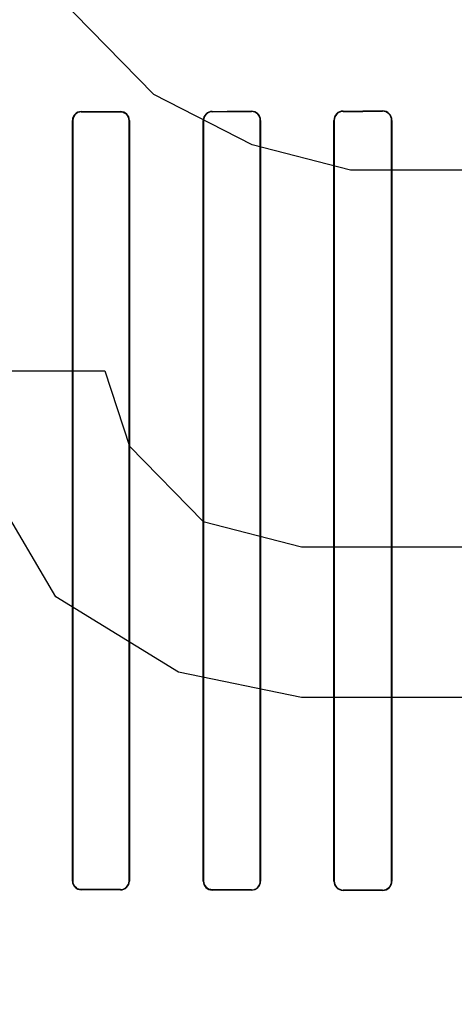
# Model space of a CAD drawing. Header units: millimetres. Extents: x 0 to 297, y 0 to 210.
# Tile 143 of 256: x 56.344 to 56.493, y 157.703 to 158.041. Entities that reach past the tile are written whole.
import ezdxf

# ---------------------------------------------------------------- set-up
doc = ezdxf.new("R2010")
doc.units = ezdxf.units.MM
doc.header["$LTSCALE"] = 16.335
doc.layers.get('0').update_dxf_attribs({"linetype": 'CONTINUOUS'})
for name, color, linetype in [('AXES_REF', 7, 'CONTINUOUS'), ('INTFCLR_1', 7, 'CONTINUOUS'), ('INTFCLR_72935', 7, 'CONTINUOUS')]:
    doc.layers.add(name, color=color, linetype=linetype)

msp = doc.modelspace()

# ---------------------------------------------------------------- linework, layer by layer
at = {"color": 7, "linetype": 'Continuous'}
for p, q in [((56.3901079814, 158.0148970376), (56.35635801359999, 158.0493651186)), ((56.4238579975, 157.9976629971), (56.3901079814, 158.0148970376)), ((56.45760801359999, 157.9890459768), (56.4238579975, 157.9976629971)), ((56.5082330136, 157.9890459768), (56.45760801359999, 157.9890459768)), ((56.3226079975, 157.9201098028), (56.3732329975, 157.9201098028)), ((56.3732329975, 157.9201098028), (56.3816705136, 157.894258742)), ((56.3816705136, 157.894258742), (56.4069830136, 157.8684076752)), ((56.35635801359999, 157.8425566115), (56.3310454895, 157.8856417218)), ((56.4069830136, 157.8684076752), (56.4407329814, 157.859790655)), ((56.4407329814, 157.859790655), (56.5082330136, 157.859790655)), ((56.3985454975, 157.8167055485), (56.35635801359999, 157.8425566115)), ((56.4407329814, 157.8080885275), (56.3985454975, 157.8167055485)), ((56.5082330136, 157.8080885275), (56.4407329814, 157.8080885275))]:
    msp.add_line(p, q, dxfattribs=at)
for radius in [8.7262453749, 8.7255, 8.6696226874]:
    msp.add_circle((57.5376079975, 154.4105885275), radius, dxfattribs=at)
msp.add_arc((57.5376079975, 154.4105885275), 8.64, 278.2771290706, 261.7228709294, dxfattribs=at)
at = {"layer": 'AXES_REF', "color": 9, "linetype": 'Continuous'}
for radius in [7.9600610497, 5.3357191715]:
    msp.add_circle((57.5376079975, 154.4105885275), radius, dxfattribs=at)
at = {"layer": 'INTFCLR_1', "color": 9, "linetype": 'Continuous'}
for p, q in [((56.3651063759, 158.0090865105), (56.3651063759, 158.0089834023)), ((56.3786063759, 158.0090044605), (56.3786063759, 158.0091090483)), ((56.4101063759, 158.0091691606), (56.4101063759, 158.0090604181)), ((56.4236063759, 158.0090875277), (56.4236063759, 158.0091984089)), ((56.4551063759, 158.0092758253), (56.4551063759, 158.0091588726)), ((56.4686063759, 158.009193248), (56.4686063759, 158.0093133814)), ((56.3622030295, 158.0060757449), (56.3621003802, 158.0060757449)), ((56.3816450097, 158.0060757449), (56.3815398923, 158.0060757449)), ((56.4071274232, 158.0060757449), (56.4070193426, 158.0060757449)), ((56.4267361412, 158.0060757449), (56.42662449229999, 158.0060757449)), ((56.4520307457, 158.0060757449), (56.4519147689, 158.0060757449)), ((56.4718534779, 158.0060757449), (56.4717321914, 158.0060757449)), ((56.3621003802, 157.7450757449), (56.3622030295, 157.7450757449)), ((56.3815398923, 157.7450757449), (56.3816450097, 157.7450757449)), ((56.4070193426, 157.7450757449), (56.4071274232, 157.7450757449)), ((56.42662449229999, 157.7450757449), (56.4267361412, 157.7450757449)), ((56.4519147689, 157.7450757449), (56.4520307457, 157.7450757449)), ((56.4717321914, 157.7450757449), (56.4718534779, 157.7450757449)), ((56.3651063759, 157.7421680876), (56.3651063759, 157.7420649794)), ((56.3786063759, 157.7420424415), (56.3786063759, 157.7421470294)), ((56.4101063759, 157.7420910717), (56.4101063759, 157.7419823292)), ((56.4236063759, 157.7419530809), (56.4236063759, 157.7420639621)), ((56.4551063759, 157.7419926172), (56.4551063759, 157.7418756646)), ((56.4686063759, 157.7418381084), (56.4686063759, 157.7419582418))]:
    msp.add_line(p, q, dxfattribs=at)
at = {"layer": 'INTFCLR_1', "color": 6, "linetype": 'Continuous'}
for p, q in [((56.3621003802, 157.7450757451), (56.3621003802, 158.0060757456)), ((56.3622030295, 157.7450757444), (56.3622030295, 158.0060757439)), ((56.3815398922, 158.0060757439), (56.3815398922, 157.7450757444)), ((56.3816450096, 158.0060757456), (56.3816450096, 157.7450757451)), ((56.4070193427, 157.7450757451), (56.4070193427, 158.0060757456)), ((56.40712742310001, 157.7450757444), (56.40712742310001, 158.0060757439)), ((56.42662449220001, 158.0060757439), (56.42662449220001, 157.7450757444)), ((56.4267361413, 158.0060757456), (56.4267361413, 157.7450757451)), ((56.4519147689, 157.7450757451), (56.4519147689, 158.0060757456)), ((56.4520307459, 157.7450757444), (56.4520307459, 158.0060757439)), ((56.4717321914, 158.0060757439), (56.4717321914, 157.7450757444)), ((56.4718534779, 158.0060757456), (56.4718534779, 157.7450757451))]:
    msp.add_line(p, q, dxfattribs=at)
for centre, radius, start, end in [((56.3651121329, 158.0060747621), 0.0030117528, 90.10952034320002, 179.9812902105), ((56.3651116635, 158.0060747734), 0.0029086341, 90.1041562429, 179.9808832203), ((56.378610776, 158.0060748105), 0.0030342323, 0.0176573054, 90.08308434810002), ((56.4101136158, 158.0060748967), 0.0030942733, 90.13406136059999, 179.9842813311), ((56.41011298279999, 158.0060748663), 0.0029855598, 90.1267893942, 179.9831590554), ((56.4236127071, 158.0060749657), 0.0031234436, 0.014306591, 90.1161389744), ((56.4236118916, 158.006074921), 0.0030126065, 0.0156502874, 90.10490316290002), ((56.455115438, 158.0060751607), 0.0032006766, 90.16221958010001, 179.9895289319), ((56.4551145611, 158.0060750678), 0.0030838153, 90.15207500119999, 179.9874380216), ((56.4686154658, 158.0060753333), 0.0032380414, 0.007295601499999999, 90.16084353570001), ((56.4686141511, 158.0060751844), 0.0031180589, 0.0102802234, 90.142875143), ((56.3651121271, 157.7450767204), 0.003011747, 180.0185543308, 269.8905893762), ((56.3786107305, 157.7450767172), 0.0030342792, 269.9177751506, 359.9816442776), ((56.37861021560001, 157.7450767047), 0.0029296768, 269.9249094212, 359.9812188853), ((56.4101135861, 157.7450765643), 0.0030942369, 180.0151695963, 269.8664886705), ((56.4236126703, 157.7450765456), 0.0031234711, 269.8845370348, 359.9853160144), ((56.4236118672, 157.7450765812), 0.0030126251, 269.8955608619, 359.9840847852), ((56.4551153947, 157.7450763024), 0.0032006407, 180.0099774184, 269.8385539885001), ((56.45511453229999, 157.7450764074), 0.003083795, 180.0123181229, 269.8484603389), ((56.46861544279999, 157.7450761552), 0.0032380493, 269.8395632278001, 359.9927428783), ((56.4686140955, 157.7450763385), 0.0031181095, 269.858147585, 359.9890826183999)]:
    msp.add_arc(centre, radius, start, end, dxfattribs=at)
for centre, major_axis, ratio, start_param, end_param in [((56.1693563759, 158.0105757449), (0.4693968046, 0), 0.0034906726, -1.140627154, -1.1087454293), ((56.1693563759, 158.0105757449), (0.4963968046, 0), 0.0034906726, -1.165444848, -1.1356558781), ((56.1693563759, 158.0105757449), (0.4693968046, 0), 0.0034906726, -1.0322457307, -0.9983944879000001), ((56.1693563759, 158.0105757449), (0.4963968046, 0), 0.0034906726, -1.0644388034, -1.0330623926), ((56.1693563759, 158.0105757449), (0.4693968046, 0), 0.0034906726, -0.9162996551, -0.8795209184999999), ((56.1693563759, 158.0105757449), (0.4963968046, 0), 0.0034906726, -0.9573995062, -0.9237350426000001), ((56.1693563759, 157.7405757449), (0.4963968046, 0), 0.0034906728, 1.1356558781, 1.165444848), ((56.1693563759, 157.7405757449), (0.4693968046, 0), 0.0034906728, 1.1087454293, 1.140627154), ((56.1693563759, 157.7405757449), (0.4963968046, 0), 0.0034906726, 1.0330623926, 1.0644388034), ((56.1693563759, 157.7405757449), (0.4693968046, 0), 0.0034906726, 0.9983944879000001, 1.0322457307), ((56.1693563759, 157.7405757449), (0.4963968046, 0), 0.0034906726, 0.9237350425, 0.9573995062), ((56.1693563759, 157.7405757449), (0.4693968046, 0), 0.0034906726, 0.8795209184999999, 0.9162996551)]:
    msp.add_ellipse(centre, major_axis=major_axis, ratio=ratio, start_param=start_param, end_param=end_param, dxfattribs=at)
for points, knots in [([(56.378606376, 158.0090044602), (56.37919728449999, 158.0090054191), (56.3807250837, 158.0085545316), (56.3815398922, 158.0069751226), (56.3815398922, 158.0060757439)], [0, 0, 0, 0, 0.396506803, 1, 1, 1, 1]), ([(56.3651063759, 157.742168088), (56.3645246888, 157.7421689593), (56.3630131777, 157.7426156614), (56.3622030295, 157.7441808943), (56.3622030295, 157.7450757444)], [0, 0, 0, 0, 0.393953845, 1, 1, 1, 1]), ([(56.4101063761, 157.7420910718), (56.40949745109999, 157.7420922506), (56.40794386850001, 157.7425634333), (56.40712742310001, 157.7441685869), (56.40712742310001, 157.7450757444)], [0, 0, 0, 0, 0.4016441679, 1, 1, 1, 1])]:
    msp.add_open_spline(points, degree=3, knots=knots, dxfattribs=at)
at = {"layer": 'INTFCLR_72935', "color": 9, "linetype": 'Continuous'}
for p, q in [((56.3651063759, 158.0089834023), (56.3651063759, 158.0090865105)), ((56.3786063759, 158.0091090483), (56.3786063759, 158.0090044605)), ((56.4101063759, 158.0090604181), (56.4101063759, 158.0091691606)), ((56.4236063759, 158.0091984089), (56.4236063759, 158.0090875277)), ((56.4551063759, 158.0091588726), (56.4551063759, 158.0092758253)), ((56.4686063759, 158.0093133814), (56.4686063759, 158.009193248)), ((56.3621003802, 158.0060757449), (56.3622030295, 158.0060757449)), ((56.3815398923, 158.0060757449), (56.3816450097, 158.0060757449)), ((56.4070193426, 158.0060757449), (56.4071274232, 158.0060757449)), ((56.42662449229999, 158.0060757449), (56.4267361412, 158.0060757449)), ((56.4519147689, 158.0060757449), (56.4520307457, 158.0060757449)), ((56.4717321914, 158.0060757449), (56.4718534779, 158.0060757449)), ((56.3622030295, 157.7450757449), (56.3621003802, 157.7450757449)), ((56.3816450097, 157.7450757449), (56.3815398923, 157.7450757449)), ((56.4071274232, 157.7450757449), (56.4070193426, 157.7450757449)), ((56.4267361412, 157.7450757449), (56.42662449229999, 157.7450757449)), ((56.4520307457, 157.7450757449), (56.4519147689, 157.7450757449)), ((56.4718534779, 157.7450757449), (56.4717321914, 157.7450757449)), ((56.3651063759, 157.7420649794), (56.3651063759, 157.7421680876)), ((56.3786063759, 157.7421470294), (56.3786063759, 157.7420424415)), ((56.4101063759, 157.7419823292), (56.4101063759, 157.7420910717)), ((56.4236063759, 157.7420639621), (56.4236063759, 157.7419530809)), ((56.4551063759, 157.7418756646), (56.4551063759, 157.7419926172)), ((56.4686063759, 157.7419582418), (56.4686063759, 157.7418381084))]:
    msp.add_line(p, q, dxfattribs=at)
at = {"layer": 'INTFCLR_72935', "color": 6, "linetype": 'Continuous'}
for p, q in [((56.3621003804, 158.0060757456), (56.3621003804, 157.7450757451)), ((56.3622030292, 158.0060757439), (56.3622030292, 157.7450757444)), ((56.3815398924, 157.7450757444), (56.3815398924, 158.0060757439)), ((56.3816450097, 157.7450757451), (56.3816450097, 158.0060757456)), ((56.4070193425, 158.0060757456), (56.4070193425, 157.7450757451)), ((56.4071274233, 158.0060757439), (56.4071274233, 157.7450757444)), ((56.42662449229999, 157.7450757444), (56.42662449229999, 158.0060757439)), ((56.42673614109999, 157.7450757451), (56.42673614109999, 158.0060757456)), ((56.4519147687, 158.0060757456), (56.4519147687, 157.7450757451)), ((56.4520307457, 158.0060757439), (56.4520307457, 157.7450757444)), ((56.4717321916, 157.7450757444), (56.4717321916, 158.0060757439)), ((56.4718534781, 157.7450757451), (56.4718534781, 158.0060757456))]:
    msp.add_line(p, q, dxfattribs=at)
for centre, radius, start, end in [((56.36511126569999, 158.0060756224), 0.0030108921, 90.0930460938, 179.9976560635), ((56.37861073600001, 158.0060747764), 0.0030342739, 0.0183004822, 90.08233339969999), ((56.3786110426, 158.006075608), 0.0029288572, 0.0026589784, 90.0912961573), ((56.4101129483, 158.0060755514), 0.0030936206, 90.12172335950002, 179.9964026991), ((56.42361330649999, 158.0060755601), 0.0031228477, 0.0034026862, 90.1271555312), ((56.42361255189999, 158.0060755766), 0.00301195, 0.003182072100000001, 90.1174825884), ((56.4551150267, 158.0060755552), 0.0032002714, 90.15488109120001, 179.9965916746), ((56.4551140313, 158.0060755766), 0.0030832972, 90.14225915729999, 179.9968906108), ((56.4686156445, 158.0060755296), 0.0032378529, 0.0038213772, 90.16401277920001), ((56.4686144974, 158.0060755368), 0.0031177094, 0.003805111, 90.14925252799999), ((56.3651121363, 157.7450767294), 0.003011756, 180.0187253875, 269.8904183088), ((56.3651107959, 157.7450758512), 0.0029077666, 180.0021054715, 269.9129114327), ((56.3786115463, 157.7450759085), 0.0030334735, 269.9023401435, 359.9969141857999), ((56.4101128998, 157.7450758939), 0.003093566, 180.002755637, 269.879173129), ((56.4101122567, 157.7450759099), 0.002984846, 180.00317656, 269.8871132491), ((56.4236132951, 157.7450759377), 0.003122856, 269.8730543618, 359.996466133), ((56.4236118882, 157.7450765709), 0.0030126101, 269.8951646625, 359.9842808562), ((56.4551150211, 157.7450759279), 0.0032002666, 180.0032739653, 269.8452190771), ((56.4551140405, 157.7450759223), 0.0030833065, 180.0033052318, 269.8575700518), ((56.4686156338, 157.7450759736), 0.0032378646, 269.8361771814, 359.9959559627), ((56.4686145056, 157.7450759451), 0.0031177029, 269.8505968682, 359.9963118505)]:
    msp.add_arc(centre, radius, start, end, dxfattribs=at)
for centre, major_axis, ratio, start_param, end_param in [((56.1693563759, 158.0105757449), (0.4693968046, 0), 0.0034906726, -1.140627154, -1.1087454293), ((56.1693563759, 158.0105757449), (0.4963968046, 0), 0.0034906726, -1.165444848, -1.1356558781), ((56.1693563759, 158.0105757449), (0.4693968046, 0), 0.0034906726, -1.0322457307, -0.9983944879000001), ((56.1693563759, 158.0105757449), (0.4963968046, 0), 0.0034906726, -1.0644388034, -1.0330623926), ((56.1693563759, 158.0105757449), (0.4693968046, 0), 0.0034906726, -0.9162996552, -0.8795209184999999), ((56.1693563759, 158.0105757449), (0.4963968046, 0), 0.0034906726, -0.9573995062, -0.9237350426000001), ((56.1693563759, 157.7405757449), (0.4963968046, 0), 0.0034906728, 1.1356558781, 1.165444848), ((56.1693563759, 157.7405757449), (0.4693968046, 0), 0.0034906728, 1.1087454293, 1.140627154), ((56.1693563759, 157.7405757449), (0.4963968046, 0), 0.0034906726, 1.0330623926, 1.0644388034), ((56.1693563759, 157.7405757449), (0.4693968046, 0), 0.0034906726, 0.9983944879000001, 1.0322457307), ((56.1693563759, 157.7405757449), (0.4963968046, 0), 0.0034906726, 0.9237350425, 0.9573995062), ((56.1693563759, 157.7405757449), (0.4693968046, 0), 0.0034906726, 0.8795209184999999, 0.9162996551)]:
    msp.add_ellipse(centre, major_axis=major_axis, ratio=ratio, start_param=start_param, end_param=end_param, dxfattribs=at)
for points, knots in [([(56.36510637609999, 158.0089834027), (56.3645143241, 158.0089825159), (56.36300031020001, 158.0085255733), (56.3622030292, 158.0069609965), (56.3622030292, 158.0060757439)], [0, 0, 0, 0, 0.4007652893, 1, 1, 1, 1]), ([(56.4101063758, 158.0090604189), (56.4094858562, 158.0090592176), (56.4079296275, 158.0085762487), (56.4071274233, 158.0069720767), (56.4071274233, 158.0060757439)], [0, 0, 0, 0, 0.4090841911, 1, 1, 1, 1]), ([(56.3786063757, 157.7421470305), (56.3792096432, 157.7421460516), (56.3807403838, 157.7426093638), (56.3815398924, 157.7441878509), (56.3815398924, 157.7450757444)], [0, 0, 0, 0, 0.4045625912, 1, 1, 1, 1])]:
    msp.add_open_spline(points, degree=3, knots=knots, dxfattribs=at)

doc.saveas('drawing.dxf')
